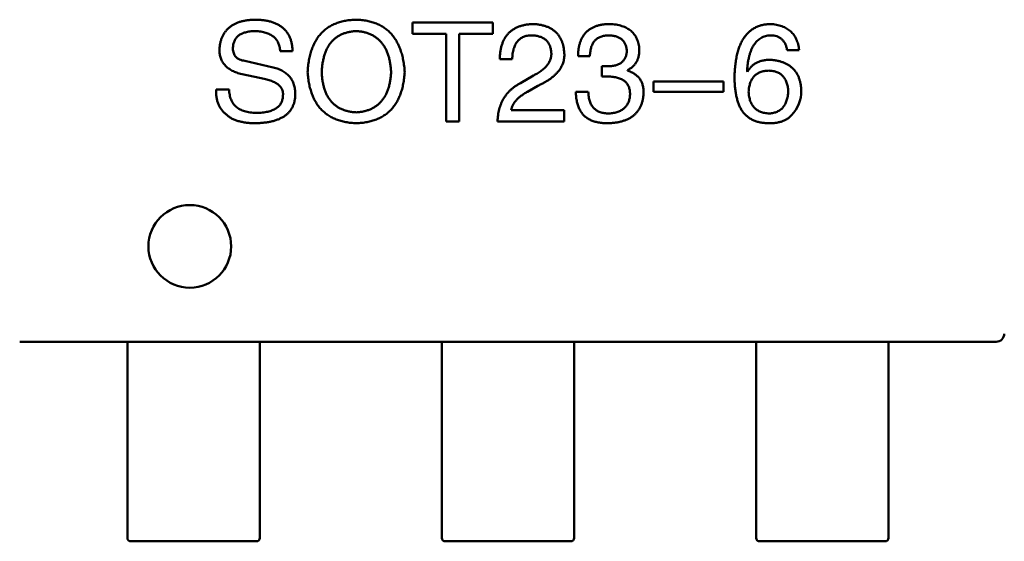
# Model space of a CAD drawing. Header units: millimetres. Extents: x 37 to 347, y 164 to 266.
# Tile 20 of 39: x 301.91 to 304.89, y 212.92 to 214.5. Entities that reach past the tile are written whole.
import ezdxf

# ---------------------------------------------------------------- set-up
doc = ezdxf.new("R2010")
doc.units = ezdxf.units.MM
doc.header["$LTSCALE"] = 0.75
doc.layers.add('Visible', color=7, linetype='Continuous', lineweight=50)

msp = doc.modelspace()

# ---------------------------------------------------------------- linework, layer by layer
at = {"layer": 'Visible'}
for p, q in [((303.1004, 214.4872), (303.1004, 214.4528)), ((303.343, 214.4872), (303.1004, 214.4872)), ((303.343, 214.4528), (303.343, 214.4872)), ((303.1004, 214.4528), (303.202, 214.4528)), ((303.202, 214.4528), (303.202, 214.1872)), ((303.2414, 214.4528), (303.343, 214.4528)), ((303.2414, 214.1872), (303.2414, 214.4528)), ((302.7007, 214.4003), (302.7384, 214.4003)), ((303.6009, 214.3855), (303.6369, 214.3855)), ((304.2329, 214.4036), (304.269, 214.4036)), ((302.5942, 214.3708), (302.6794, 214.3511)), ((303.3644, 214.3757), (303.4021, 214.3757)), ((303.673, 214.3544), (303.673, 214.3233)), ((303.6927, 214.3544), (303.673, 214.3544)), ((302.6434, 214.3183), (302.5811, 214.3314)), ((303.4267, 214.3036), (303.4661, 214.3265)), ((303.673, 214.3233), (303.691, 214.3233)), ((303.75, 214.3413), (303.75, 214.3429)), ((304.1116, 214.3396), (304.1133, 214.338)), ((303.4792, 214.2954), (303.448, 214.2774)), ((304.0406, 214.3085), (303.8291, 214.3085)), ((303.8291, 214.3085), (303.8291, 214.2774)), ((304.0406, 214.2774), (304.0406, 214.3085)), ((302.5466, 214.2839), (302.5073, 214.2839)), ((303.632, 214.2774), (303.5943, 214.2774)), ((303.8291, 214.2774), (304.0406, 214.2774)), ((303.5595, 214.2216), (303.3989, 214.2216)), ((303.5595, 214.1872), (303.5595, 214.2216)), ((303.202, 214.1872), (303.2414, 214.1872)), ((303.3579, 214.1872), (303.5595, 214.1872)), ((301.9141, 213.5213), (301.9137, 213.5213)), ((301.9141, 213.5213), (304.8641, 213.5213)), ((302.2391, 213.5213), (302.2391, 213.4823)), ((302.6391, 213.4823), (302.6391, 213.5213)), ((303.1891, 213.5213), (303.1891, 213.4823)), ((303.5891, 213.4823), (303.5891, 213.5213)), ((304.1391, 213.5213), (304.1391, 213.4823)), ((304.5391, 213.4823), (304.5391, 213.5213)), ((304.8646, 213.5213), (304.8641, 213.5213)), ((302.2391, 213.4823), (302.2391, 213.2991)), ((302.6391, 213.2991), (302.6391, 213.4823)), ((303.1891, 213.4823), (303.1891, 213.2991)), ((303.5891, 213.2991), (303.5891, 213.4823)), ((304.1391, 213.4823), (304.1391, 213.2991)), ((304.5391, 213.2991), (304.5391, 213.4823)), ((302.2391, 213.135), (302.2391, 213.2991)), ((302.6391, 213.2991), (302.6391, 213.135)), ((303.1891, 213.135), (303.1891, 213.2991)), ((303.5891, 213.2991), (303.5891, 213.135)), ((304.1391, 213.135), (304.1391, 213.2991)), ((304.5391, 213.2991), (304.5391, 213.135)), ((302.2391, 213.0773), (302.2391, 213.135)), ((302.6391, 213.135), (302.6391, 213.0773)), ((303.1891, 213.0773), (303.1891, 213.135)), ((303.5891, 213.135), (303.5891, 213.0773)), ((304.1391, 213.0773), (304.1391, 213.135)), ((304.5391, 213.135), (304.5391, 213.0773)), ((302.2391, 212.9279), (302.2391, 213.0773)), ((302.6391, 213.0773), (302.6391, 212.9279)), ((303.1891, 212.9279), (303.1891, 213.0773)), ((303.5891, 213.0773), (303.5891, 212.9279)), ((304.1391, 212.9279), (304.1391, 213.0773)), ((304.5391, 213.0773), (304.5391, 212.9279)), ((302.6291, 212.9179), (302.2491, 212.9179)), ((303.5791, 212.9179), (303.1991, 212.9179)), ((304.5291, 212.9179), (304.1491, 212.9179))]:
    msp.add_line(p, q, dxfattribs=at)
at = {"layer": 'Visible', "extrusion": (0, 0, -1)}
msp.add_circle((-302.4278, 213.8099), 0.125, dxfattribs=at)
at = {"layer": 'Visible'}
for centre, radius, start, end in [((304.1718, 214.2794), 0.1038, 315.691, 0.7052), ((304.8641, 213.5463), 0.025, 271.0433, 358.9568)]:
    msp.add_arc(centre, radius, start, end, dxfattribs=at)
at = {"layer": 'Visible', "extrusion": (0, 0, -1)}
for centre, start, end in [((-302.2491, 212.9279), 270, 360), ((-302.6291, 212.9279), 180, 270), ((-303.1991, 212.9279), 270, 360), ((-303.5791, 212.9279), 180, 270), ((-304.1491, 212.9279), 270, 360), ((-304.5291, 212.9279), 180, 270)]:
    msp.add_arc(centre, 0.01, start, end, dxfattribs=at)
at = {"layer": 'Visible'}
for points, knots in [([(302.5171, 214.4036), (302.5174, 214.4072), (302.5179, 214.4142), (302.5197, 214.4242), (302.5221, 214.4337), (302.5253, 214.4425), (302.5294, 214.4506), (302.534, 214.4581), (302.5395, 214.4648), (302.5458, 214.4709), (302.5527, 214.4764), (302.5605, 214.4811), (302.5689, 214.4852), (302.5781, 214.4886), (302.5881, 214.4913), (302.5987, 214.4934), (302.6101, 214.4948), (302.618, 214.4952), (302.6221, 214.4954)], [0, 0, 0, 0, 0.068836, 0.134105, 0.195732, 0.255164, 0.312673, 0.368551, 0.4239, 0.479226, 0.535243, 0.592641, 0.652406, 0.714422, 0.779917, 0.849421, 0.922396, 1, 1, 1, 1]), ([(302.6221, 214.4954), (302.6266, 214.4953), (302.6355, 214.4952), (302.6484, 214.4941), (302.6604, 214.4922), (302.6716, 214.4896), (302.6819, 214.4863), (302.6914, 214.4823), (302.7, 214.4774), (302.7078, 214.4719), (302.7147, 214.4654), (302.7207, 214.4583), (302.7259, 214.4505), (302.7302, 214.4419), (302.7336, 214.4325), (302.7361, 214.4224), (302.7378, 214.4116), (302.7382, 214.4042), (302.7384, 214.4003)], [0, 0, 0, 0, 0.080392, 0.155695, 0.22696, 0.293805, 0.357341, 0.417387, 0.475033, 0.53059, 0.584938, 0.639438, 0.694076, 0.750053, 0.807988, 0.868532, 0.932254, 1, 1, 1, 1]), ([(302.7838, 214.3364), (302.7842, 214.3427), (302.785, 214.3549), (302.7877, 214.3726), (302.7912, 214.3892), (302.7958, 214.4045), (302.8014, 214.4187), (302.8081, 214.4317), (302.8158, 214.4435), (302.8246, 214.4541), (302.8343, 214.4636), (302.8452, 214.4717), (302.8571, 214.4787), (302.87, 214.4845), (302.8839, 214.4891), (302.8988, 214.4924), (302.9147, 214.4946), (302.9257, 214.4951), (302.9313, 214.4954)], [0, 0, 0, 0, 0.077465, 0.1505, 0.219604, 0.284955, 0.34692, 0.406441, 0.463803, 0.519531, 0.574667, 0.629985, 0.685979, 0.743432, 0.802789, 0.865187, 0.930848, 1, 1, 1, 1]), ([(302.9313, 214.4954), (302.9369, 214.4951), (302.9476, 214.4945), (302.9632, 214.4921), (302.9778, 214.4885), (302.9915, 214.4839), (303.0041, 214.478), (303.0157, 214.471), (303.0264, 214.4627), (303.0361, 214.4533), (303.0447, 214.4427), (303.0524, 214.4309), (303.0591, 214.418), (303.0647, 214.4039), (303.0694, 214.3887), (303.0731, 214.3723), (303.0758, 214.3547), (303.0768, 214.3426), (303.0772, 214.3364)], [0, 0, 0, 0, 0.068404, 0.133351, 0.195034, 0.254442, 0.311776, 0.367479, 0.422913, 0.47825, 0.534578, 0.592177, 0.652079, 0.714535, 0.780143, 0.849324, 0.922433, 1, 1, 1, 1]), ([(303.3644, 214.3757), (303.3646, 214.3799), (303.3649, 214.388), (303.3662, 214.3998), (303.3683, 214.4108), (303.3712, 214.421), (303.3749, 214.4304), (303.3793, 214.4391), (303.3845, 214.447), (303.3905, 214.4541), (303.3973, 214.4605), (303.4049, 214.4659), (303.4132, 214.4706), (303.4223, 214.4746), (303.4322, 214.4778), (303.4428, 214.4801), (303.4542, 214.4817), (303.462, 214.4821), (303.4661, 214.4823)], [0, 0, 0, 0, 0.074935, 0.145873, 0.212498, 0.27598, 0.33603, 0.394042, 0.450372, 0.505546, 0.560812, 0.616481, 0.673265, 0.732328, 0.7938, 0.858943, 0.92718, 1, 1, 1, 1]), ([(303.4661, 214.4823), (303.4697, 214.482), (303.4766, 214.4815), (303.4868, 214.48), (303.4962, 214.4778), (303.505, 214.4751), (303.5132, 214.4717), (303.5207, 214.4677), (303.5276, 214.463), (303.5338, 214.4578), (303.5394, 214.4519), (303.5443, 214.4455), (303.5484, 214.4383), (303.552, 214.4306), (303.5549, 214.4223), (303.5571, 214.4133), (303.5587, 214.4037), (303.5592, 214.3971), (303.5595, 214.3937)], [0, 0, 0, 0, 0.074847, 0.14558, 0.212628, 0.276599, 0.337792, 0.396608, 0.453638, 0.509854, 0.565589, 0.621545, 0.678777, 0.737222, 0.798388, 0.862259, 0.929312, 1, 1, 1, 1]), ([(303.6009, 214.3855), (303.601, 214.3894), (303.6012, 214.3969), (303.6025, 214.4077), (303.6045, 214.4178), (303.6072, 214.4272), (303.6107, 214.4358), (303.6148, 214.4437), (303.6197, 214.4509), (303.6254, 214.4574), (303.6317, 214.4631), (303.6388, 214.4681), (303.6465, 214.4723), (303.6551, 214.4758), (303.6643, 214.4786), (303.6742, 214.4805), (303.6848, 214.4819), (303.6922, 214.4822), (303.6959, 214.4823)], [0, 0, 0, 0, 0.074804, 0.144899, 0.211458, 0.274554, 0.334363, 0.392059, 0.448123, 0.503024, 0.558154, 0.613471, 0.670844, 0.729926, 0.792003, 0.857405, 0.926768, 1, 1, 1, 1]), ([(303.6959, 214.4823), (303.6994, 214.4821), (303.7061, 214.4818), (303.7158, 214.4804), (303.725, 214.4787), (303.7334, 214.4763), (303.7413, 214.4735), (303.7485, 214.47), (303.7552, 214.4661), (303.7612, 214.4615), (303.7665, 214.4564), (303.7712, 214.4507), (303.7753, 214.4445), (303.7788, 214.4377), (303.7816, 214.4303), (303.7838, 214.4225), (303.7854, 214.414), (303.7859, 214.4082), (303.7861, 214.4052)], [0, 0, 0, 0, 0.077845, 0.151584, 0.221397, 0.287366, 0.350104, 0.410398, 0.467998, 0.524388, 0.579979, 0.635152, 0.690917, 0.747936, 0.806661, 0.867861, 0.932479, 1, 1, 1, 1]), ([(304.0739, 214.3233), (304.0741, 214.3296), (304.0745, 214.3418), (304.0762, 214.3595), (304.0785, 214.376), (304.0817, 214.3913), (304.0856, 214.4055), (304.0904, 214.4185), (304.0959, 214.4303), (304.1024, 214.4408), (304.1095, 214.4503), (304.1175, 214.4585), (304.1263, 214.4655), (304.1359, 214.4713), (304.1464, 214.4759), (304.1576, 214.4793), (304.1696, 214.4815), (304.1779, 214.482), (304.1821, 214.4823)], [0, 0, 0, 0, 0.087517, 0.169686, 0.246944, 0.319347, 0.387088, 0.450961, 0.511075, 0.567974, 0.622351, 0.675039, 0.726853, 0.778688, 0.83093, 0.884738, 0.941043, 1, 1, 1, 1]), ([(304.1821, 214.4823), (304.1853, 214.482), (304.1915, 214.4815), (304.2005, 214.4801), (304.209, 214.4782), (304.217, 214.4757), (304.2244, 214.4727), (304.2312, 214.4691), (304.2375, 214.4649), (304.2433, 214.4603), (304.2484, 214.455), (304.253, 214.4493), (304.2571, 214.443), (304.2606, 214.4362), (304.2636, 214.4288), (304.2659, 214.4208), (304.2679, 214.4124), (304.2686, 214.4066), (304.269, 214.4036)], [0, 0, 0, 0, 0.073784, 0.144317, 0.211047, 0.274818, 0.336501, 0.395724, 0.453465, 0.510016, 0.566585, 0.622844, 0.680328, 0.739335, 0.800408, 0.863904, 0.93053, 1, 1, 1, 1]), ([(302.6253, 214.461), (302.6226, 214.4608), (302.6174, 214.4606), (302.6097, 214.4599), (302.6027, 214.4587), (302.596, 214.4572), (302.59, 214.4552), (302.5844, 214.453), (302.5794, 214.4502), (302.5749, 214.4472), (302.571, 214.4436), (302.5675, 214.4398), (302.5646, 214.4355), (302.5622, 214.4308), (302.5604, 214.4258), (302.559, 214.4204), (302.5582, 214.4146), (302.5582, 214.4105), (302.5581, 214.4085)], [0, 0, 0, 0, 0.084203, 0.163004, 0.23749, 0.307054, 0.372941, 0.434825, 0.493521, 0.549046, 0.603712, 0.656607, 0.709869, 0.763474, 0.818856, 0.875778, 0.93657, 1, 1, 1, 1]), ([(302.7007, 214.4003), (302.7006, 214.4026), (302.7002, 214.4072), (302.699, 214.4137), (302.6972, 214.4199), (302.6949, 214.4256), (302.6921, 214.431), (302.6887, 214.4358), (302.6848, 214.4402), (302.6803, 214.4443), (302.6753, 214.4478), (302.6697, 214.451), (302.6636, 214.4537), (302.657, 214.456), (302.6498, 214.4579), (302.6422, 214.4594), (302.6339, 214.4605), (302.6283, 214.4608), (302.6253, 214.461)], [0, 0, 0, 0, 0.06478, 0.125818, 0.184742, 0.241596, 0.29678, 0.35108, 0.405518, 0.460702, 0.517804, 0.576089, 0.63758, 0.702308, 0.770179, 0.84276, 0.919058, 1, 1, 1, 1]), ([(302.9313, 214.461), (302.9273, 214.4607), (302.9194, 214.4601), (302.908, 214.4581), (302.8973, 214.4553), (302.8873, 214.4515), (302.8781, 214.4469), (302.8696, 214.4413), (302.8619, 214.4348), (302.8549, 214.4274), (302.8487, 214.4191), (302.8433, 214.4099), (302.8386, 214.3998), (302.8346, 214.3889), (302.8314, 214.377), (302.829, 214.3643), (302.8272, 214.3506), (302.8267, 214.3412), (302.8264, 214.3364)], [0, 0, 0, 0, 0.06667, 0.129658, 0.190139, 0.248038, 0.303867, 0.359209, 0.413876, 0.468829, 0.52527, 0.583633, 0.644086, 0.707738, 0.774507, 0.845482, 0.920473, 1, 1, 1, 1]), ([(303.0363, 214.3364), (303.0359, 214.3411), (303.0353, 214.3504), (303.0333, 214.3639), (303.0307, 214.3765), (303.0275, 214.3883), (303.0234, 214.3992), (303.0186, 214.4092), (303.0132, 214.4183), (303.0069, 214.4266), (303, 214.434), (302.9923, 214.4405), (302.9839, 214.4462), (302.9748, 214.4509), (302.9649, 214.4548), (302.9544, 214.4577), (302.9431, 214.4599), (302.9353, 214.4606), (302.9313, 214.461)], [0, 0, 0, 0, 0.079097, 0.153697, 0.224326, 0.291279, 0.35513, 0.415943, 0.474382, 0.530908, 0.586446, 0.641669, 0.696799, 0.752984, 0.811174, 0.871243, 0.933815, 1, 1, 1, 1]), ([(303.4612, 214.4478), (303.4588, 214.4478), (303.4543, 214.4477), (303.4478, 214.4468), (303.4417, 214.4454), (303.436, 214.4435), (303.4307, 214.4409), (303.4259, 214.4378), (303.4215, 214.4341), (303.4176, 214.4298), (303.4141, 214.425), (303.411, 214.4196), (303.4085, 214.4136), (303.4063, 214.4072), (303.4046, 214.4001), (303.4033, 214.3925), (303.4025, 214.3843), (303.4022, 214.3786), (303.4021, 214.3757)], [0, 0, 0, 0, 0.065945, 0.127767, 0.186553, 0.242898, 0.297728, 0.351599, 0.404854, 0.459191, 0.515338, 0.573322, 0.634405, 0.698538, 0.767039, 0.84022, 0.917406, 1, 1, 1, 1]), ([(303.5202, 214.3954), (303.52, 214.3974), (303.5197, 214.4014), (303.5187, 214.4072), (303.5172, 214.4126), (303.5154, 214.4177), (303.5131, 214.4223), (303.5104, 214.4266), (303.5073, 214.4305), (303.5039, 214.434), (303.4999, 214.4371), (303.4956, 214.4398), (303.4908, 214.4421), (303.4857, 214.4441), (303.4801, 214.4455), (303.4742, 214.4468), (303.4678, 214.4475), (303.4634, 214.4477), (303.4612, 214.4478)], [0, 0, 0, 0, 0.069456, 0.136175, 0.198596, 0.258993, 0.316838, 0.37342, 0.428889, 0.48454, 0.540119, 0.597644, 0.65702, 0.718534, 0.783117, 0.851564, 0.923888, 1, 1, 1, 1]), ([(303.6943, 214.4478), (303.6921, 214.4478), (303.6877, 214.4477), (303.6813, 214.447), (303.6754, 214.4458), (303.6699, 214.4441), (303.6648, 214.4419), (303.6601, 214.4392), (303.6558, 214.436), (303.652, 214.4323), (303.6486, 214.4282), (303.6457, 214.4235), (303.6431, 214.4184), (303.641, 214.4127), (303.6393, 214.4066), (303.6381, 214.4), (303.6372, 214.3929), (303.637, 214.3881), (303.6369, 214.3855)], [0, 0, 0, 0, 0.069877, 0.136363, 0.198671, 0.257968, 0.315462, 0.370709, 0.425568, 0.479847, 0.535753, 0.592303, 0.651386, 0.713311, 0.778642, 0.84836, 0.921866, 1, 1, 1, 1]), ([(303.7484, 214.4019), (303.7482, 214.4037), (303.7479, 214.4072), (303.7469, 214.4123), (303.7456, 214.417), (303.7439, 214.4214), (303.7418, 214.4255), (303.7393, 214.4292), (303.7365, 214.4326), (303.7333, 214.4356), (303.7297, 214.4384), (303.7257, 214.4407), (303.7214, 214.4428), (303.7167, 214.4445), (303.7116, 214.4458), (303.7062, 214.4468), (303.7004, 214.4476), (303.6964, 214.4478), (303.6943, 214.4478)], [0, 0, 0, 0, 0.067655, 0.132224, 0.194132, 0.253145, 0.309858, 0.366002, 0.421361, 0.47702, 0.532632, 0.590536, 0.65067, 0.713258, 0.779588, 0.848803, 0.921949, 1, 1, 1, 1]), ([(304.1821, 214.4478), (304.1795, 214.4476), (304.1744, 214.4473), (304.1671, 214.4455), (304.1601, 214.4432), (304.1537, 214.4399), (304.1476, 214.436), (304.1421, 214.4311), (304.137, 214.4255), (304.1323, 214.4191), (304.1281, 214.4119), (304.1244, 214.4039), (304.1212, 214.3951), (304.1183, 214.3856), (304.116, 214.3752), (304.114, 214.3641), (304.1125, 214.3521), (304.1119, 214.3439), (304.1116, 214.3396)], [0, 0, 0, 0, 0.054741, 0.107075, 0.158339, 0.208382, 0.258772, 0.310045, 0.362765, 0.417822, 0.475982, 0.537466, 0.602901, 0.673037, 0.747247, 0.826291, 0.910782, 1, 1, 1, 1]), ([(304.2329, 214.4036), (304.2322, 214.4071), (304.2307, 214.4137), (304.227, 214.4228), (304.2222, 214.4306), (304.2164, 214.437), (304.2093, 214.4419), (304.2012, 214.4454), (304.192, 214.4475), (304.1855, 214.4477), (304.1821, 214.4478)], [0, 0, 0, 0, 0.1439, 0.274233, 0.394478, 0.509388, 0.621911, 0.738504, 0.863414, 1, 1, 1, 1]), ([(302.5811, 214.3314), (302.5785, 214.3322), (302.5734, 214.3337), (302.5662, 214.3365), (302.5594, 214.3393), (302.5531, 214.3426), (302.5474, 214.3462), (302.5421, 214.3499), (302.5374, 214.3541), (302.5331, 214.3584), (302.5293, 214.3631), (302.526, 214.368), (302.5233, 214.3733), (302.5211, 214.3788), (302.5193, 214.3846), (302.518, 214.3907), (302.5173, 214.397), (302.5172, 214.4014), (302.5171, 214.4036)], [0, 0, 0, 0, 0.077579, 0.15134, 0.221454, 0.288879, 0.352917, 0.414855, 0.474849, 0.533069, 0.58957, 0.64601, 0.702284, 0.759237, 0.816825, 0.876066, 0.936762, 1, 1, 1, 1]), ([(302.5581, 214.4085), (302.5582, 214.4059), (302.5584, 214.4009), (302.5601, 214.3939), (302.563, 214.3878), (302.567, 214.3825), (302.5722, 214.3781), (302.5785, 214.3747), (302.586, 214.3721), (302.5914, 214.3713), (302.5942, 214.3708)], [0, 0, 0, 0, 0.134138, 0.255838, 0.370401, 0.482261, 0.596442, 0.718083, 0.851977, 1, 1, 1, 1]), ([(303.4661, 214.3265), (303.4684, 214.3277), (303.4729, 214.3301), (303.4794, 214.3339), (303.4854, 214.3379), (303.4909, 214.3418), (303.4959, 214.3458), (303.5005, 214.3499), (303.5047, 214.3541), (303.5082, 214.3584), (303.5115, 214.3627), (303.5141, 214.3672), (303.5163, 214.3717), (303.5181, 214.3763), (303.5193, 214.381), (303.5201, 214.3857), (303.5205, 214.3905), (303.5203, 214.3938), (303.5202, 214.3954)], [0, 0, 0, 0, 0.084365, 0.165386, 0.24176, 0.314729, 0.38433, 0.449952, 0.513164, 0.5734, 0.630824, 0.68644, 0.740136, 0.792605, 0.844515, 0.896112, 0.947763, 1, 1, 1, 1]), ([(303.5595, 214.3937), (303.5596, 214.3913), (303.5597, 214.3863), (303.5591, 214.379), (303.5578, 214.3718), (303.5559, 214.3648), (303.5532, 214.358), (303.5498, 214.3514), (303.5458, 214.3449), (303.5411, 214.3387), (303.5357, 214.3326), (303.5297, 214.3267), (303.5229, 214.321), (303.5155, 214.3155), (303.5074, 214.3102), (303.4986, 214.305), (303.4892, 214.3), (303.4826, 214.2969), (303.4792, 214.2954)], [0, 0, 0, 0, 0.055083, 0.109453, 0.162685, 0.21614, 0.26961, 0.324284, 0.380202, 0.437433, 0.497084, 0.559152, 0.624288, 0.692446, 0.763862, 0.838743, 0.917269, 1, 1, 1, 1]), ([(303.6927, 214.3544), (303.6949, 214.3545), (303.6991, 214.3547), (303.7053, 214.3554), (303.711, 214.3565), (303.7164, 214.3579), (303.7213, 214.3596), (303.7258, 214.3618), (303.73, 214.3642), (303.7337, 214.367), (303.737, 214.3702), (303.7398, 214.3737), (303.7424, 214.3776), (303.7444, 214.3818), (303.7461, 214.3863), (303.7473, 214.3912), (303.7481, 214.3965), (303.7483, 214.4001), (303.7484, 214.4019)], [0, 0, 0, 0, 0.079415, 0.154091, 0.22508, 0.29186, 0.355026, 0.415127, 0.472418, 0.528511, 0.583551, 0.638361, 0.693547, 0.750023, 0.807857, 0.868401, 0.932259, 1, 1, 1, 1]), ([(303.7861, 214.4052), (303.786, 214.4015), (303.7858, 214.3945), (303.7841, 214.3843), (303.7813, 214.375), (303.7774, 214.3666), (303.7722, 214.3592), (303.7659, 214.3527), (303.7585, 214.3472), (303.7529, 214.3444), (303.75, 214.3429)], [0, 0, 0, 0, 0.143686, 0.277942, 0.40333, 0.521785, 0.638573, 0.755208, 0.874773, 1, 1, 1, 1]), ([(304.1133, 214.338), (304.115, 214.3409), (304.1184, 214.3465), (304.1247, 214.3539), (304.132, 214.3602), (304.1403, 214.3653), (304.1495, 214.3692), (304.1595, 214.3721), (304.1705, 214.3738), (304.1782, 214.374), (304.1821, 214.3741)], [0, 0, 0, 0, 0.122276, 0.239997, 0.35611, 0.473903, 0.59404, 0.720428, 0.855383, 1, 1, 1, 1]), ([(304.1821, 214.3741), (304.1858, 214.3737), (304.1929, 214.3731), (304.2031, 214.3713), (304.2128, 214.369), (304.2217, 214.3659), (304.2299, 214.3623), (304.2376, 214.3581), (304.2444, 214.3531), (304.2506, 214.3475), (304.2562, 214.3414), (304.261, 214.3345), (304.2652, 214.3271), (304.2687, 214.319), (304.2714, 214.3103), (304.2735, 214.301), (304.275, 214.291), (304.2754, 214.2842), (304.2755, 214.2806)], [0, 0, 0, 0, 0.074228, 0.144548, 0.211288, 0.274576, 0.335162, 0.393915, 0.450599, 0.506657, 0.562409, 0.618617, 0.676096, 0.735061, 0.79654, 0.860906, 0.928473, 1, 1, 1, 1]), ([(302.6794, 214.3511), (302.6822, 214.3504), (302.6875, 214.349), (302.6951, 214.3464), (302.7022, 214.3434), (302.7088, 214.3399), (302.7149, 214.3362), (302.7205, 214.3321), (302.7254, 214.3275), (302.7299, 214.3225), (302.7339, 214.3172), (302.7373, 214.3114), (302.7402, 214.3053), (302.7426, 214.2988), (302.7444, 214.2919), (302.7457, 214.2847), (302.7465, 214.277), (302.7466, 214.2718), (302.7466, 214.2692)], [0, 0, 0, 0, 0.072751, 0.141929, 0.208516, 0.272182, 0.333757, 0.393208, 0.451364, 0.508429, 0.565683, 0.622944, 0.680993, 0.740593, 0.801273, 0.865119, 0.930889, 1, 1, 1, 1]), ([(302.9313, 214.1823), (302.9258, 214.1826), (302.9149, 214.1831), (302.8991, 214.1855), (302.8844, 214.1889), (302.8706, 214.1935), (302.8578, 214.1992), (302.846, 214.206), (302.8352, 214.214), (302.8254, 214.2231), (302.8166, 214.2334), (302.8089, 214.2448), (302.8021, 214.2573), (302.7965, 214.2709), (302.7917, 214.2857), (302.788, 214.3016), (302.7852, 214.3186), (302.7843, 214.3303), (302.7838, 214.3364)], [0, 0, 0, 0, 0.069921, 0.13632, 0.199383, 0.259783, 0.318143, 0.374744, 0.430395, 0.485853, 0.541978, 0.599106, 0.658238, 0.719856, 0.78435, 0.852395, 0.924079, 1, 1, 1, 1]), ([(302.8264, 214.3364), (302.8267, 214.3317), (302.8272, 214.3225), (302.829, 214.3092), (302.8314, 214.2968), (302.8346, 214.2853), (302.8386, 214.2746), (302.8432, 214.2647), (302.8488, 214.2558), (302.855, 214.2478), (302.8619, 214.2406), (302.8696, 214.2342), (302.8781, 214.2288), (302.8873, 214.2242), (302.8973, 214.2206), (302.908, 214.2179), (302.9194, 214.2159), (302.9273, 214.2153), (302.9313, 214.2151)], [0, 0, 0, 0, 0.078378, 0.152832, 0.222566, 0.289047, 0.352083, 0.412232, 0.470037, 0.52626, 0.581558, 0.636408, 0.692036, 0.748558, 0.807098, 0.868409, 0.93235, 1, 1, 1, 1]), ([(303.0772, 214.3364), (303.0768, 214.3303), (303.0758, 214.3186), (303.073, 214.3016), (303.0694, 214.2857), (303.0647, 214.2709), (303.0591, 214.2573), (303.0524, 214.2448), (303.0447, 214.2334), (303.0361, 214.2231), (303.0264, 214.214), (303.0157, 214.206), (303.0041, 214.1992), (302.9914, 214.1934), (302.9778, 214.1889), (302.9632, 214.1855), (302.9476, 214.1831), (302.9369, 214.1826), (302.9313, 214.1823)], [0, 0, 0, 0, 0.07634, 0.148419, 0.216781, 0.281552, 0.343412, 0.402749, 0.460048, 0.516152, 0.571543, 0.627297, 0.683549, 0.741533, 0.801782, 0.864449, 0.930457, 1, 1, 1, 1]), ([(302.9313, 214.2151), (302.9353, 214.2154), (302.9431, 214.216), (302.9544, 214.2182), (302.9649, 214.2211), (302.9748, 214.2248), (302.9839, 214.2296), (302.9923, 214.2351), (303, 214.2414), (303.0069, 214.2486), (303.0132, 214.2566), (303.0186, 214.2656), (303.0234, 214.2753), (303.0275, 214.2859), (303.0307, 214.2973), (303.0333, 214.3096), (303.0353, 214.3227), (303.0359, 214.3317), (303.0363, 214.3364)], [0, 0, 0, 0, 0.067164, 0.130694, 0.191591, 0.250427, 0.307316, 0.362916, 0.418332, 0.473984, 0.530299, 0.588474, 0.649, 0.711927, 0.778273, 0.847993, 0.922058, 1, 1, 1, 1]), ([(303.7582, 214.2692), (303.7582, 214.2713), (303.7581, 214.2756), (303.7573, 214.2818), (303.756, 214.2875), (303.7542, 214.2928), (303.7518, 214.2977), (303.7489, 214.3022), (303.7454, 214.3062), (303.7415, 214.3098), (303.737, 214.313), (303.732, 214.3158), (303.7264, 214.3181), (303.7203, 214.3199), (303.7137, 214.3215), (303.7066, 214.3225), (303.699, 214.3232), (303.6937, 214.3232), (303.691, 214.3233)], [0, 0, 0, 0, 0.066518, 0.129194, 0.188613, 0.245254, 0.300032, 0.353805, 0.407079, 0.461108, 0.516272, 0.574141, 0.634837, 0.699275, 0.767504, 0.840272, 0.917505, 1, 1, 1, 1]), ([(303.75, 214.3413), (303.752, 214.3406), (303.7559, 214.3394), (303.7616, 214.3372), (303.7667, 214.3345), (303.7716, 214.3317), (303.776, 214.3284), (303.7801, 214.325), (303.7838, 214.3212), (303.787, 214.3172), (303.7899, 214.3128), (303.7924, 214.3081), (303.7945, 214.3032), (303.7962, 214.2979), (303.7977, 214.2924), (303.7985, 214.2865), (303.7992, 214.2804), (303.7992, 214.2762), (303.7992, 214.2741)], [0, 0, 0, 0, 0.069445, 0.136039, 0.200011, 0.261745, 0.322328, 0.381403, 0.438864, 0.496655, 0.554398, 0.612391, 0.672266, 0.733005, 0.79604, 0.861293, 0.928785, 1, 1, 1, 1]), ([(304.0952, 214.2216), (304.0935, 214.2247), (304.09, 214.2312), (304.0856, 214.2416), (304.082, 214.253), (304.0791, 214.2653), (304.0767, 214.2785), (304.0751, 214.2926), (304.074, 214.3076), (304.074, 214.3179), (304.0739, 214.3233)], [0, 0, 0, 0, 0.101889, 0.209155, 0.322694, 0.442863, 0.569758, 0.70479, 0.848502, 1, 1, 1, 1]), ([(304.1772, 214.3413), (304.1749, 214.3412), (304.1703, 214.341), (304.1638, 214.34), (304.1576, 214.3387), (304.1519, 214.3368), (304.1466, 214.3345), (304.1418, 214.3316), (304.1373, 214.3283), (304.1333, 214.3245), (304.1296, 214.3203), (304.1265, 214.3155), (304.1237, 214.3103), (304.1214, 214.3047), (304.1196, 214.2985), (304.118, 214.2919), (304.117, 214.2848), (304.1167, 214.2799), (304.1165, 214.2774)], [0, 0, 0, 0, 0.070453, 0.136523, 0.199866, 0.260392, 0.318446, 0.374657, 0.430182, 0.485556, 0.541071, 0.598396, 0.657208, 0.718642, 0.783247, 0.851631, 0.923928, 1, 1, 1, 1]), ([(304.2362, 214.279), (304.236, 214.2814), (304.2357, 214.2862), (304.2347, 214.2931), (304.2332, 214.2996), (304.2314, 214.3056), (304.2291, 214.3111), (304.2265, 214.3162), (304.2234, 214.3208), (304.2199, 214.325), (304.216, 214.3286), (304.2117, 214.3319), (304.2069, 214.3346), (304.2017, 214.3369), (304.1962, 214.3387), (304.1902, 214.34), (304.1838, 214.341), (304.1794, 214.3412), (304.1772, 214.3413)], [0, 0, 0, 0, 0.076288, 0.14871, 0.216387, 0.281386, 0.342528, 0.402111, 0.4591, 0.514852, 0.569974, 0.625644, 0.682226, 0.740156, 0.800362, 0.863471, 0.930116, 1, 1, 1, 1]), ([(302.7089, 214.2642), (302.7091, 214.2659), (302.7095, 214.2692), (302.7095, 214.274), (302.7087, 214.2786), (302.7074, 214.283), (302.7054, 214.2872), (302.7029, 214.2912), (302.6996, 214.2949), (302.6958, 214.2984), (302.6914, 214.3016), (302.6863, 214.3047), (302.6807, 214.3075), (302.6744, 214.3101), (302.6675, 214.3126), (302.66, 214.3147), (302.6519, 214.3167), (302.6463, 214.3178), (302.6434, 214.3183)], [0, 0, 0, 0, 0.053261, 0.103726, 0.152241, 0.20033, 0.248334, 0.297765, 0.349381, 0.403176, 0.461175, 0.522521, 0.58908, 0.660373, 0.73694, 0.818802, 0.9068, 1, 1, 1, 1]), ([(303.3579, 214.1872), (303.358, 214.1905), (303.3582, 214.197), (303.3593, 214.2065), (303.3607, 214.2157), (303.3627, 214.2245), (303.3652, 214.2331), (303.3682, 214.2412), (303.3717, 214.249), (303.3758, 214.2565), (303.3804, 214.2636), (303.3855, 214.2704), (303.3911, 214.2768), (303.3972, 214.2829), (303.4038, 214.2886), (303.411, 214.294), (303.4186, 214.299), (303.424, 214.3021), (303.4267, 214.3036)], [0, 0, 0, 0, 0.069512, 0.136307, 0.201431, 0.265186, 0.327322, 0.388242, 0.448098, 0.507757, 0.566952, 0.626243, 0.686026, 0.745963, 0.807549, 0.869906, 0.934172, 1, 1, 1, 1]), ([(302.5384, 214.2085), (302.5358, 214.2106), (302.5306, 214.2148), (302.524, 214.2223), (302.5185, 214.2306), (302.514, 214.2397), (302.5106, 214.2496), (302.5084, 214.2603), (302.5072, 214.2719), (302.5073, 214.2798), (302.5073, 214.2839)], [0, 0, 0, 0, 0.118525, 0.23537, 0.351251, 0.469113, 0.591533, 0.719982, 0.855722, 1, 1, 1, 1]), ([(302.5466, 214.2839), (302.5468, 214.2811), (302.547, 214.2757), (302.5482, 214.2679), (302.5499, 214.2605), (302.5523, 214.2537), (302.5552, 214.2474), (302.5589, 214.2417), (302.5631, 214.2364), (302.5679, 214.2317), (302.5734, 214.2276), (302.5795, 214.2239), (302.5862, 214.2208), (302.5935, 214.2183), (302.6014, 214.2162), (302.6099, 214.2148), (302.6191, 214.2138), (302.6254, 214.2135), (302.6286, 214.2134)], [0, 0, 0, 0, 0.067961, 0.132534, 0.193672, 0.252403, 0.308678, 0.363904, 0.418121, 0.472753, 0.52822, 0.585973, 0.646018, 0.708979, 0.775045, 0.84596, 0.920665, 1, 1, 1, 1]), ([(302.7466, 214.2692), (302.7465, 214.2658), (302.7462, 214.2592), (302.7447, 214.2496), (302.7422, 214.2407), (302.7388, 214.2324), (302.7346, 214.2246), (302.7294, 214.2176), (302.7234, 214.2112), (302.7163, 214.2054), (302.7085, 214.2002), (302.6997, 214.1959), (302.69, 214.1919), (302.6794, 214.1888), (302.668, 214.1862), (302.6557, 214.1842), (302.6424, 214.1828), (302.6333, 214.1825), (302.6286, 214.1823)], [0, 0, 0, 0, 0.061517, 0.119952, 0.175693, 0.229615, 0.282096, 0.334955, 0.388, 0.44231, 0.499094, 0.558437, 0.621096, 0.687954, 0.758841, 0.834074, 0.91461, 1, 1, 1, 1]), ([(302.6286, 214.2134), (302.6318, 214.2135), (302.638, 214.2137), (302.6469, 214.2145), (302.6552, 214.2156), (302.663, 214.217), (302.6702, 214.219), (302.6767, 214.2212), (302.6827, 214.2238), (302.688, 214.2268), (302.6928, 214.2302), (302.6969, 214.2339), (302.7005, 214.238), (302.7034, 214.2426), (302.7057, 214.2475), (302.7074, 214.2527), (302.7086, 214.2584), (302.7088, 214.2622), (302.7089, 214.2642)], [0, 0, 0, 0, 0.089755, 0.174059, 0.253071, 0.327468, 0.396613, 0.46183, 0.522444, 0.580263, 0.63432, 0.686889, 0.737513, 0.787901, 0.838496, 0.890164, 0.94383, 1, 1, 1, 1]), ([(303.448, 214.2774), (303.4445, 214.2753), (303.4378, 214.2714), (303.4285, 214.2649), (303.4204, 214.2583), (303.4136, 214.2514), (303.408, 214.2443), (303.4037, 214.237), (303.4004, 214.2295), (303.3994, 214.2242), (303.3989, 214.2216)], [0, 0, 0, 0, 0.158292, 0.304606, 0.440272, 0.565336, 0.681745, 0.791834, 0.896966, 1, 1, 1, 1]), ([(303.6386, 214.1921), (303.6368, 214.1929), (303.6334, 214.1946), (303.6285, 214.1977), (303.624, 214.201), (303.6197, 214.2047), (303.6159, 214.2088), (303.6123, 214.2133), (303.609, 214.2181), (303.6061, 214.2233), (303.6035, 214.2288), (303.6012, 214.2347), (303.5993, 214.2409), (303.5976, 214.2475), (303.5963, 214.2545), (303.5953, 214.2618), (303.5946, 214.2694), (303.5944, 214.2747), (303.5943, 214.2774)], [0, 0, 0, 0, 0.056906, 0.113264, 0.168825, 0.223843, 0.279195, 0.335267, 0.392098, 0.450414, 0.51054, 0.572219, 0.636652, 0.703156, 0.773102, 0.845505, 0.921063, 1, 1, 1, 1]), ([(303.632, 214.2774), (303.6321, 214.2747), (303.6323, 214.2696), (303.6333, 214.2621), (303.6345, 214.2552), (303.6364, 214.2487), (303.6387, 214.2428), (303.6414, 214.2374), (303.6447, 214.2325), (303.6483, 214.2281), (303.6525, 214.2243), (303.6571, 214.2209), (303.6622, 214.218), (303.6677, 214.2158), (303.6737, 214.214), (303.6802, 214.2127), (303.6871, 214.2119), (303.6919, 214.2118), (303.6943, 214.2118)], [0, 0, 0, 0, 0.07723, 0.149593, 0.217944, 0.282232, 0.34411, 0.402297, 0.458791, 0.513966, 0.568538, 0.623291, 0.679957, 0.737243, 0.798142, 0.86118, 0.928728, 1, 1, 1, 1]), ([(303.7992, 214.2741), (303.799, 214.2705), (303.7985, 214.2635), (303.7967, 214.2534), (303.7942, 214.244), (303.7909, 214.2352), (303.7869, 214.227), (303.7821, 214.2196), (303.7765, 214.2128), (303.7702, 214.2067), (303.7631, 214.2013), (303.7553, 214.1966), (303.7467, 214.1924), (303.7373, 214.1891), (303.7272, 214.1864), (303.7164, 214.1842), (303.7048, 214.1828), (303.6968, 214.1825), (303.6927, 214.1823)], [0, 0, 0, 0, 0.068236, 0.132937, 0.194125, 0.253174, 0.310181, 0.365986, 0.421096, 0.476216, 0.532352, 0.590232, 0.649824, 0.71274, 0.778406, 0.848058, 0.921922, 1, 1, 1, 1]), ([(303.6943, 214.2118), (303.6968, 214.2119), (303.7015, 214.2123), (303.7085, 214.2133), (303.7149, 214.2147), (303.721, 214.2165), (303.7266, 214.2186), (303.7317, 214.2213), (303.7364, 214.2242), (303.7407, 214.2276), (303.7444, 214.2315), (303.7479, 214.2357), (303.7507, 214.2403), (303.7531, 214.2453), (303.7552, 214.2507), (303.7566, 214.2565), (303.7578, 214.2627), (303.7581, 214.267), (303.7582, 214.2692)], [0, 0, 0, 0, 0.076694, 0.149502, 0.218019, 0.283183, 0.345589, 0.405199, 0.462852, 0.519478, 0.575313, 0.630559, 0.687006, 0.744638, 0.804006, 0.866059, 0.931486, 1, 1, 1, 1]), ([(304.1165, 214.2774), (304.1167, 214.2748), (304.117, 214.2697), (304.1181, 214.2625), (304.1196, 214.2557), (304.1215, 214.2493), (304.1238, 214.2435), (304.1268, 214.2382), (304.1299, 214.2333), (304.1337, 214.229), (304.1378, 214.225), (304.1424, 214.2217), (304.1474, 214.2187), (304.1528, 214.2164), (304.1587, 214.2144), (304.165, 214.2131), (304.1718, 214.2121), (304.1764, 214.2119), (304.1788, 214.2118)], [0, 0, 0, 0, 0.076467, 0.148148, 0.216496, 0.280559, 0.342274, 0.401168, 0.458322, 0.514073, 0.569257, 0.62465, 0.68124, 0.739113, 0.799947, 0.862804, 0.929597, 1, 1, 1, 1]), ([(304.1788, 214.2118), (304.181, 214.212), (304.1853, 214.2123), (304.1915, 214.2134), (304.1973, 214.215), (304.2027, 214.2171), (304.2077, 214.2196), (304.2123, 214.2227), (304.2165, 214.2262), (304.2203, 214.2302), (304.2238, 214.2346), (304.2267, 214.2396), (304.2294, 214.245), (304.2315, 214.2509), (304.2333, 214.2572), (304.2347, 214.2641), (304.2357, 214.2714), (304.236, 214.2764), (304.2362, 214.279)], [0, 0, 0, 0, 0.066682, 0.130303, 0.190802, 0.248749, 0.30534, 0.361219, 0.415721, 0.471765, 0.528279, 0.586428, 0.64659, 0.710143, 0.776461, 0.846692, 0.921137, 1, 1, 1, 1]), ([(302.6286, 214.1823), (302.6235, 214.1824), (302.6136, 214.1825), (302.5993, 214.1837), (302.5863, 214.1858), (302.5743, 214.1885), (302.5636, 214.1922), (302.554, 214.1967), (302.5456, 214.2021), (302.5408, 214.2064), (302.5384, 214.2085)], [0, 0, 0, 0, 0.160387, 0.308627, 0.445399, 0.572622, 0.690197, 0.799182, 0.90196, 1, 1, 1, 1]), ([(304.1723, 214.1823), (304.1682, 214.1825), (304.1601, 214.183), (304.1485, 214.1852), (304.1376, 214.1883), (304.1275, 214.1927), (304.1182, 214.1982), (304.1097, 214.2049), (304.1018, 214.2127), (304.0975, 214.2186), (304.0952, 214.2216)], [0, 0, 0, 0, 0.137449, 0.267856, 0.393219, 0.514735, 0.63397, 0.753734, 0.874967, 1, 1, 1, 1]), ([(304.246, 214.2069), (304.2442, 214.2047), (304.2404, 214.2005), (304.2334, 214.1953), (304.2256, 214.1909), (304.2168, 214.1874), (304.207, 214.1847), (304.1963, 214.183), (304.1846, 214.1821), (304.1765, 214.1822), (304.1723, 214.1823)], [0, 0, 0, 0, 0.105033, 0.21147, 0.321511, 0.438526, 0.563605, 0.698055, 0.843218, 1, 1, 1, 1]), ([(303.6927, 214.1823), (303.6899, 214.1823), (303.6844, 214.1824), (303.6765, 214.1828), (303.6691, 214.1836), (303.6621, 214.1847), (303.6555, 214.186), (303.6494, 214.1877), (303.6438, 214.1897), (303.6403, 214.1913), (303.6386, 214.1921)], [0, 0, 0, 0, 0.15115, 0.29371, 0.429149, 0.55661, 0.677302, 0.791017, 0.898045, 1, 1, 1, 1])]:
    msp.add_open_spline(points, degree=3, knots=knots, dxfattribs=at)

doc.saveas('drawing.dxf')
